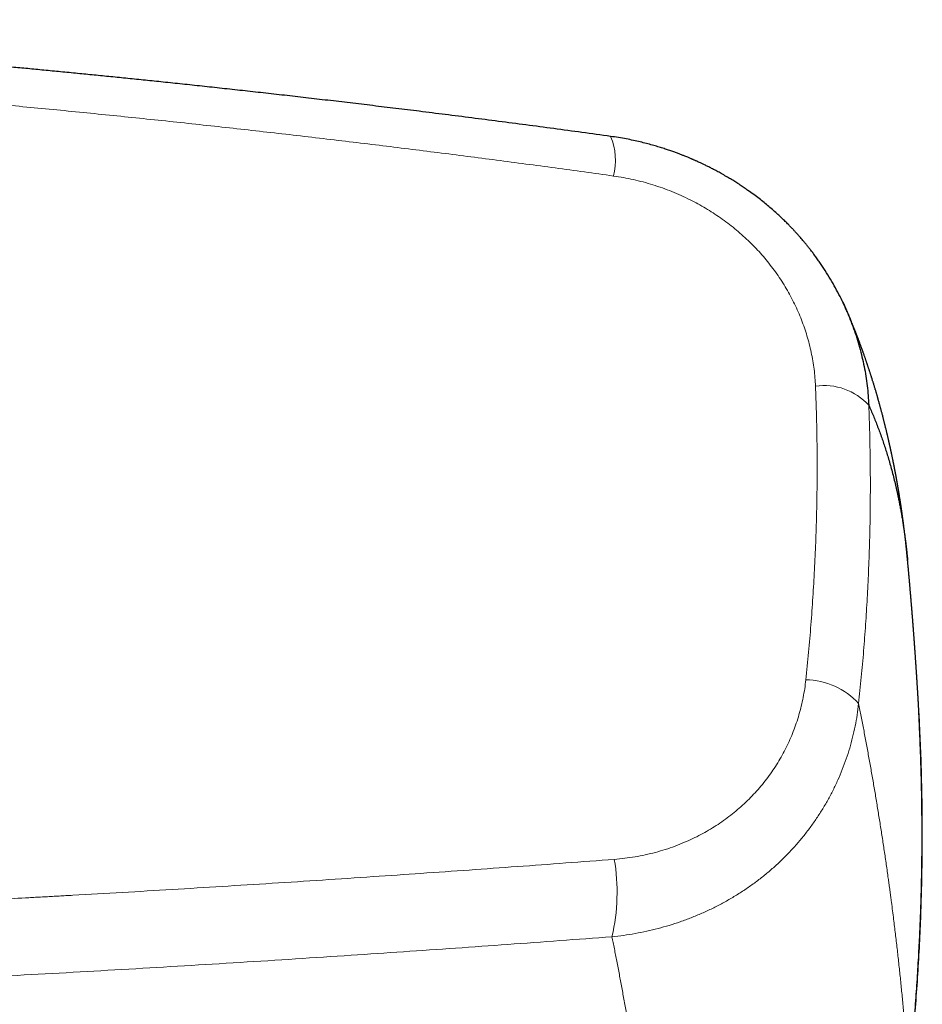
# Model space of a CAD drawing. Header units: millimetres. Extents: x 8 to 1267, y 12 to 1009.
# Tile 32 of 72: x 641 to 681, y 728 to 772. Entities that reach past the tile are written whole.
import ezdxf

# ---------------------------------------------------------------- set-up
doc = ezdxf.new("R2010")
doc.units = ezdxf.units.MM

msp = doc.modelspace()

# ---------------------------------------------------------------- linework, layer by layer
at = {"color": 252, "linetype": 'Continuous', "lineweight": 0}
msp.add_line((677.411, 759.423), (677.427, 759.382), dxfattribs=at)
at = {"color": 7, "linetype": 'Continuous', "lineweight": 30}
for p, q in [((677.434, 759.372), (677.429, 759.383)), ((680.138, 748.274), (680.138, 748.272))]:
    msp.add_line(p, q, dxfattribs=at)
at = {"color": 252, "linetype": 'Continuous', "lineweight": 0}
for centre, radius, start, end in [((664.3, 766.097), 2.814, 345.9362, 22.6335), ((676.423, 753.393), 2.674, 42.1277, 98.3954), ((675.569, 739.726), 3.216, 42.1067, 89.4479), ((658.476, 733.466), 8.71, 346.8478, 9.7107)]:
    msp.add_arc(centre, radius, start, end, dxfattribs=at)
at = {"color": 7, "linetype": 'Continuous', "lineweight": 30}
for points, knots in [([(666.898, 767.18), (666.472, 767.239), (665.627, 767.355), (664.368, 767.525), (663.13, 767.69), (661.911, 767.849), (660.712, 768.003), (659.533, 768.153), (658.406, 768.293), (657.328, 768.426), (656.301, 768.55), (655.289, 768.671), (654.295, 768.788), (653.318, 768.901), (652.358, 769.011), (651.415, 769.118), (650.489, 769.221), (649.579, 769.32), (648.687, 769.417), (647.812, 769.51), (646.97, 769.598), (646.161, 769.682), (645.383, 769.762), (644.62, 769.839), (643.873, 769.914), (643.127, 769.987), (642.382, 770.06), (641.64, 770.131), (640.915, 770.2), (640.207, 770.266), (639.516, 770.33), (638.856, 770.391), (638.224, 770.448), (637.62, 770.501), (637.032, 770.553), (636.46, 770.603), (635.903, 770.651), (635.361, 770.697), (634.835, 770.742), (634.324, 770.784), (633.829, 770.825), (633.352, 770.864), (632.892, 770.902), (632.451, 770.937), (632.023, 770.971), (631.267, 771.03), (630.184, 771.114), (628.775, 771.219), (627.383, 771.32), (626.007, 771.417), (624.647, 771.509), (623.447, 771.588), (622.405, 771.654), (621.517, 771.709), (620.637, 771.763), (619.764, 771.814), (618.898, 771.865), (618.033, 771.913), (617.081, 771.966), (616.032, 772.022), (614.881, 772.081), (613.708, 772.139), (612.513, 772.196), (611.294, 772.251), (610.053, 772.305), (608.976, 772.349), (608.312, 772.375), (608.071, 772.385)], [0, 0, 0, 0, 0.02194, 0.04353, 0.064768, 0.085654, 0.10619, 0.126373, 0.146205, 0.164076, 0.18165, 0.198929, 0.215913, 0.2326, 0.248992, 0.265088, 0.280887, 0.296391, 0.311599, 0.32651, 0.341126, 0.354635, 0.367881, 0.380863, 0.393582, 0.406038, 0.418961, 0.431587, 0.443918, 0.455951, 0.467689, 0.47913, 0.489645, 0.499897, 0.509886, 0.519611, 0.529072, 0.53827, 0.547205, 0.555875, 0.564282, 0.572426, 0.580167, 0.587654, 0.594887, 0.60196, 0.626129, 0.650012, 0.673609, 0.696921, 0.719946, 0.742686, 0.757839, 0.772862, 0.787755, 0.802519, 0.817153, 0.831685, 0.846386, 0.865438, 0.884871, 0.904686, 0.924883, 0.945461, 0.966421, 0.987762, 1, 1, 1, 1]), ([(677.429, 759.383), (677.375, 759.506), (677.263, 759.759), (677.076, 760.137), (676.87, 760.522), (676.645, 760.909), (676.447, 761.223), (676.286, 761.466), (676.168, 761.636), (676.051, 761.801), (675.936, 761.956), (675.829, 762.097), (675.728, 762.226), (675.635, 762.342), (675.55, 762.446), (675.471, 762.54), (675.398, 762.625), (675.333, 762.7), (675.278, 762.763), (675.229, 762.817), (675.181, 762.87), (675.119, 762.939), (675.037, 763.027), (674.934, 763.135), (674.815, 763.258), (674.678, 763.394), (674.522, 763.545), (674.348, 763.707), (674.156, 763.88), (673.952, 764.055), (673.738, 764.232), (673.515, 764.409), (673.275, 764.59), (673.051, 764.752), (672.847, 764.893), (672.668, 765.013), (672.482, 765.133), (672.295, 765.25), (672.095, 765.37), (671.891, 765.488), (671.685, 765.602), (671.494, 765.704), (671.321, 765.793), (671.165, 765.871), (671.026, 765.938), (670.912, 765.992), (670.82, 766.034), (670.749, 766.067), (670.689, 766.094), (670.639, 766.116), (670.601, 766.132), (670.572, 766.145), (670.547, 766.156), (670.518, 766.168), (670.48, 766.185), (670.43, 766.206), (670.367, 766.233), (670.29, 766.264), (670.196, 766.303), (670.081, 766.348), (669.945, 766.401), (669.792, 766.458), (669.62, 766.519), (669.431, 766.585), (669.224, 766.652), (668.998, 766.722), (668.754, 766.794), (668.491, 766.865), (668.209, 766.935), (667.909, 767.003), (667.589, 767.068), (667.25, 767.129), (667.017, 767.163), (666.898, 767.18)], [0, 0, 0, 0, 0.029598, 0.060936, 0.093122, 0.126169, 0.160088, 0.175294, 0.190672, 0.205911, 0.220149, 0.233338, 0.24527, 0.256189, 0.266096, 0.27499, 0.283456, 0.29074, 0.296842, 0.301818, 0.306864, 0.312457, 0.322266, 0.333222, 0.345325, 0.359575, 0.375341, 0.39266, 0.41153, 0.431946, 0.451435, 0.472147, 0.494082, 0.517238, 0.532419, 0.548082, 0.564227, 0.58066, 0.596326, 0.614968, 0.632113, 0.647761, 0.661917, 0.674581, 0.685755, 0.69544, 0.702082, 0.707783, 0.712543, 0.716363, 0.71963, 0.721574, 0.723441, 0.725461, 0.728425, 0.732401, 0.737389, 0.74339, 0.750401, 0.759653, 0.770225, 0.782117, 0.795329, 0.80986, 0.82571, 0.842878, 0.861365, 0.88117, 0.902294, 0.924738, 0.948502, 0.973589, 1, 1, 1, 1]), ([(680.138, 748.276), (680.135, 748.299), (680.131, 748.346), (680.126, 748.401), (680.121, 748.444), (680.117, 748.488), (680.113, 748.532), (680.108, 748.579), (680.103, 748.631), (680.098, 748.683), (680.092, 748.733), (680.088, 748.778), (680.083, 748.823), (680.078, 748.874), (680.071, 748.932), (680.065, 748.993), (680.058, 749.051), (680.052, 749.108), (680.045, 749.167), (680.038, 749.228), (680.032, 749.285), (680.026, 749.337), (680.02, 749.387), (680.013, 749.441), (680.006, 749.5), (679.999, 749.562), (679.991, 749.623), (679.984, 749.682), (679.976, 749.744), (679.969, 749.796), (679.965, 749.832), (679.962, 749.851), (679.96, 749.869), (679.957, 749.888), (679.954, 749.912), (679.951, 749.941), (679.947, 749.971), (679.942, 750.003), (679.938, 750.035), (679.934, 750.066), (679.93, 750.095), (679.926, 750.125), (679.922, 750.156), (679.917, 750.19), (679.912, 750.224), (679.908, 750.258), (679.903, 750.29), (679.899, 750.321), (679.895, 750.348), (679.892, 750.372), (679.888, 750.395), (679.885, 750.419), (679.881, 750.446), (679.877, 750.474), (679.873, 750.502), (679.869, 750.527), (679.866, 750.55), (679.863, 750.574), (679.859, 750.6), (679.854, 750.631), (679.849, 750.664), (679.844, 750.697), (679.84, 750.727), (679.836, 750.751), (679.833, 750.772), (679.83, 750.794), (679.826, 750.819), (679.821, 750.848), (679.817, 750.88), (679.812, 750.911), (679.807, 750.939), (679.802, 750.973), (679.795, 751.015), (679.787, 751.067), (679.778, 751.122), (679.77, 751.175), (679.762, 751.223), (679.755, 751.266), (679.749, 751.305), (679.743, 751.342), (679.737, 751.377), (679.731, 751.412), (679.726, 751.441), (679.722, 751.465), (679.718, 751.487), (679.714, 751.513), (679.709, 751.543), (679.703, 751.574), (679.698, 751.604), (679.694, 751.629), (679.69, 751.649), (679.687, 751.666), (679.685, 751.682), (679.682, 751.699), (679.678, 751.722), (679.672, 751.751), (679.666, 751.785), (679.661, 751.818), (679.655, 751.849), (679.65, 751.879), (679.644, 751.911), (679.638, 751.945), (679.631, 751.981), (679.624, 752.018), (679.618, 752.054), (679.612, 752.087), (679.606, 752.118), (679.601, 752.147), (679.595, 752.173), (679.59, 752.2), (679.585, 752.229), (679.579, 752.26), (679.573, 752.293), (679.567, 752.324), (679.561, 752.353), (679.556, 752.38), (679.551, 752.407), (679.545, 752.435), (679.54, 752.465), (679.534, 752.495), (679.528, 752.522), (679.524, 752.544), (679.52, 752.563), (679.517, 752.582), (679.512, 752.606), (679.505, 752.638), (679.498, 752.674), (679.491, 752.71), (679.483, 752.749), (679.475, 752.789), (679.466, 752.834), (679.456, 752.881), (679.446, 752.93), (679.436, 752.978), (679.428, 753.016), (679.422, 753.044), (679.418, 753.063), (679.414, 753.081), (679.41, 753.1), (679.405, 753.122), (679.4, 753.148), (679.394, 753.176), (679.387, 753.205), (679.381, 753.234), (679.375, 753.264), (679.368, 753.294), (679.361, 753.328), (679.353, 753.361), (679.346, 753.392), (679.341, 753.417), (679.336, 753.439), (679.332, 753.457), (679.328, 753.475), (679.324, 753.493), (679.318, 753.517), (679.312, 753.547), (679.305, 753.578), (679.298, 753.608), (679.292, 753.636), (679.285, 753.666), (679.277, 753.701), (679.268, 753.74), (679.259, 753.777), (679.25, 753.814), (679.241, 753.852), (679.232, 753.89), (679.223, 753.93), (679.213, 753.972), (679.202, 754.019), (679.19, 754.069), (679.176, 754.127), (679.16, 754.191), (679.144, 754.259), (679.128, 754.321), (679.114, 754.379), (679.099, 754.436), (679.085, 754.493), (679.07, 754.553), (679.054, 754.616), (679.036, 754.684), (679.017, 754.756), (678.999, 754.827), (678.981, 754.892), (678.965, 754.951), (678.95, 755.008), (678.935, 755.064), (678.919, 755.121), (678.903, 755.18), (678.886, 755.244), (678.866, 755.313), (678.849, 755.376), (678.833, 755.43), (678.821, 755.475), (678.809, 755.515), (678.799, 755.552), (678.787, 755.592), (678.774, 755.636), (678.76, 755.685), (678.745, 755.736), (678.73, 755.787), (678.714, 755.841), (678.696, 755.901), (678.677, 755.966), (678.656, 756.034), (678.636, 756.101), (678.616, 756.166), (678.598, 756.226), (678.58, 756.282), (678.565, 756.331), (678.551, 756.374), (678.54, 756.411), (678.528, 756.447), (678.516, 756.485), (678.503, 756.527), (678.488, 756.573), (678.472, 756.622), (678.455, 756.675), (678.437, 756.731), (678.419, 756.786), (678.402, 756.838), (678.386, 756.885), (678.371, 756.93), (678.356, 756.976), (678.341, 757.021), (678.326, 757.064), (678.312, 757.106), (678.297, 757.149), (678.281, 757.195), (678.264, 757.245), (678.246, 757.299), (678.226, 757.354), (678.207, 757.41), (678.188, 757.463), (678.172, 757.51), (678.152, 757.566), (678.127, 757.635), (678.101, 757.706), (678.079, 757.769), (678.059, 757.823), (678.037, 757.882), (678.014, 757.944), (677.99, 758.008), (677.967, 758.071), (677.944, 758.13), (677.924, 758.185), (677.904, 758.237), (677.885, 758.287), (677.866, 758.336), (677.845, 758.39), (677.822, 758.448), (677.798, 758.51), (677.772, 758.576), (677.744, 758.647), (677.714, 758.721), (677.685, 758.794), (677.657, 758.862), (677.631, 758.926), (677.61, 758.978), (677.593, 759.02), (677.579, 759.052), (677.566, 759.085), (677.553, 759.116), (677.539, 759.148), (677.525, 759.181), (677.51, 759.218), (677.493, 759.259), (677.474, 759.304), (677.454, 759.351), (677.434, 759.398), (677.414, 759.444), (677.395, 759.486), (677.38, 759.522), (677.367, 759.552), (677.356, 759.578), (677.343, 759.607), (677.327, 759.642), (677.309, 759.685), (677.287, 759.735), (677.271, 759.77), (677.263, 759.789)], [0, 0, 0, 0, 0.004589, 0.0090809, 0.0133244, 0.0170015, 0.0204008, 0.0243555, 0.0286752, 0.0333891, 0.0375898, 0.0410983, 0.0448036, 0.0488867, 0.0539084, 0.0593902, 0.0642327, 0.06852, 0.0738158, 0.0790918, 0.0838403, 0.0880679, 0.0922337, 0.0965603, 0.1015177, 0.1072439, 0.1123002, 0.1167244, 0.1221846, 0.1279465, 0.1298875, 0.1314319, 0.1327242, 0.1343505, 0.1363733, 0.1387927, 0.1415089, 0.1440644, 0.1469685, 0.1495286, 0.1518504, 0.1543424, 0.1570456, 0.1599142, 0.1627828, 0.1656497, 0.1684992, 0.1711054, 0.1733946, 0.1753668, 0.1772848, 0.1791889, 0.1814609, 0.184006, 0.1863716, 0.1884987, 0.1903898, 0.1923162, 0.19446, 0.1971192, 0.2000512, 0.2030091, 0.2054855, 0.2075469, 0.209105, 0.2109236, 0.2130081, 0.2155272, 0.2183694, 0.2210337, 0.2234594, 0.2256465, 0.2295331, 0.2341219, 0.2390407, 0.2435463, 0.2476292, 0.2512782, 0.2546037, 0.2574607, 0.2606193, 0.2636251, 0.266379, 0.2679985, 0.2698484, 0.2720447, 0.2745874, 0.2774766, 0.2799929, 0.2821402, 0.2838727, 0.2851906, 0.2864366, 0.2879138, 0.2896222, 0.2923489, 0.2953875, 0.298212, 0.3007642, 0.3034474, 0.3059586, 0.3088253, 0.312065, 0.3153087, 0.3183458, 0.3211764, 0.3238096, 0.3262679, 0.3285521, 0.3306995, 0.3331496, 0.3358538, 0.3387723, 0.3414455, 0.3438472, 0.3462622, 0.3484279, 0.3508105, 0.3534103, 0.3561048, 0.3584456, 0.3603913, 0.3619417, 0.3632317, 0.3653282, 0.3680491, 0.3713657, 0.3746156, 0.3775227, 0.3812165, 0.384889, 0.3891093, 0.3934091, 0.3975671, 0.4014292, 0.4032352, 0.4048567, 0.4062937, 0.4077907, 0.4096747, 0.4119473, 0.4145266, 0.4169342, 0.4196071, 0.4219579, 0.4245365, 0.4274579, 0.430722, 0.433147, 0.4353099, 0.4371923, 0.438794, 0.4401299, 0.4416775, 0.4436666, 0.4463642, 0.4491926, 0.4517923, 0.4541634, 0.4563058, 0.4597972, 0.4630902, 0.4663218, 0.4695029, 0.4727615, 0.4761347, 0.4794305, 0.4830501, 0.4870768, 0.4915104, 0.4960319, 0.5023173, 0.5081716, 0.5135684, 0.5185239, 0.5233672, 0.5281731, 0.5333017, 0.5388007, 0.5447367, 0.5512695, 0.5576145, 0.5632107, 0.5682858, 0.5732371, 0.5780969, 0.5829507, 0.5879433, 0.5935521, 0.599696, 0.6060522, 0.6101405, 0.6140743, 0.6176452, 0.6208532, 0.6237401, 0.628029, 0.632418, 0.6368659, 0.6413144, 0.6459731, 0.6510838, 0.6570745, 0.6630928, 0.6690946, 0.6748368, 0.6800608, 0.6849262, 0.6897796, 0.6930778, 0.6963, 0.6994461, 0.7026866, 0.7063651, 0.7104913, 0.714979, 0.7194821, 0.7246027, 0.7296169, 0.7342067, 0.7383386, 0.742225, 0.7462961, 0.7505075, 0.7542336, 0.7577974, 0.7615326, 0.7656602, 0.7701794, 0.7748727, 0.7799786, 0.7850745, 0.7898149, 0.7940079, 0.7976931, 0.8049208, 0.8123864, 0.8168595, 0.8216938, 0.8270006, 0.8326396, 0.8384147, 0.8442377, 0.849605, 0.8544382, 0.8590148, 0.8635213, 0.8679755, 0.8724288, 0.877771, 0.8833994, 0.8893835, 0.895876, 0.9027924, 0.9094116, 0.9156543, 0.9213963, 0.9267592, 0.9297571, 0.9327506, 0.9356936, 0.9385736, 0.9413908, 0.9443045, 0.9476397, 0.9514061, 0.9555919, 0.9599024, 0.9642096, 0.9684888, 0.9724239, 0.9759191, 0.9783106, 0.9805066, 0.9831201, 0.9863017, 0.9902442, 0.9948102, 1, 1, 1, 1]), ([(677.427, 759.382), (677.532, 759.129), (677.75, 758.602), (678.006, 757.778), (678.208, 756.921), (678.35, 756.056), (678.387, 755.476), (678.406, 755.186)], [0, 0, 0, 0, 0.188287, 0.391536, 0.594563, 0.797372, 1, 1, 1, 1]), ([(678.406, 755.186), (678.475, 755.03), (678.613, 754.717), (678.805, 754.234), (678.986, 753.741), (679.155, 753.238), (679.318, 752.707), (679.473, 752.147), (679.576, 751.729), (679.633, 751.48), (679.65, 751.405), (679.667, 751.329), (679.683, 751.254), (679.699, 751.18), (679.714, 751.111), (679.729, 751.037), (679.746, 750.956), (679.765, 750.862), (679.784, 750.764), (679.803, 750.664), (679.822, 750.563), (679.841, 750.461), (679.86, 750.355), (679.878, 750.25), (679.896, 750.145), (679.908, 750.069), (679.917, 750.017), (679.921, 749.988), (679.926, 749.957), (679.931, 749.925), (679.936, 749.893), (679.941, 749.862), (679.949, 749.81), (679.96, 749.738), (679.973, 749.648), (679.986, 749.562), (679.997, 749.481), (680.008, 749.405), (680.017, 749.333), (680.026, 749.266), (680.034, 749.204), (680.042, 749.146), (680.048, 749.092), (680.055, 749.043), (680.06, 748.998), (680.065, 748.958), (680.069, 748.925), (680.072, 748.899), (680.074, 748.878), (680.076, 748.864), (680.077, 748.851), (680.079, 748.838), (680.081, 748.82), (680.083, 748.799), (680.086, 748.778), (680.093, 748.709), (680.106, 748.594), (680.122, 748.433), (680.133, 748.328), (680.137, 748.276)], [0, 0, 0, 0, 0.07732, 0.154659, 0.232019, 0.309401, 0.386805, 0.471975, 0.557176, 0.567889, 0.578602, 0.589316, 0.600031, 0.610746, 0.62052, 0.629209, 0.641679, 0.654755, 0.668436, 0.682723, 0.696206, 0.710188, 0.724667, 0.739645, 0.753238, 0.767217, 0.770408, 0.774508, 0.778867, 0.783164, 0.7874, 0.791574, 0.795687, 0.808364, 0.820419, 0.831851, 0.842662, 0.852849, 0.862249, 0.871049, 0.879248, 0.886847, 0.893966, 0.900464, 0.906339, 0.911591, 0.91622, 0.91922, 0.921884, 0.924214, 0.925038, 0.926681, 0.929415, 0.932138, 0.934851, 0.937554, 0.959114, 0.980003, 1, 1, 1, 1]), ([(680.629, 741.734), (680.629, 741.747), (680.627, 741.775), (680.625, 741.821), (680.622, 741.866), (680.619, 741.908), (680.617, 741.943), (680.616, 741.973), (680.614, 742.003), (680.612, 742.039), (680.609, 742.082), (680.607, 742.124), (680.605, 742.161), (680.603, 742.193), (680.601, 742.223), (680.599, 742.255), (680.597, 742.292), (680.594, 742.331), (680.592, 742.37), (680.59, 742.41), (680.587, 742.453), (680.584, 742.507), (680.58, 742.567), (680.577, 742.625), (680.573, 742.678), (680.57, 742.733), (680.566, 742.795), (680.562, 742.856), (680.559, 742.905), (680.556, 742.944), (680.554, 742.988), (680.551, 743.038), (680.547, 743.091), (680.544, 743.14), (680.541, 743.179), (680.539, 743.209), (680.538, 743.237), (680.536, 743.261), (680.534, 743.287), (680.532, 743.318), (680.53, 743.357), (680.527, 743.399), (680.524, 743.438), (680.522, 743.472), (680.52, 743.504), (680.518, 743.541), (680.515, 743.583), (680.512, 743.629), (680.509, 743.672), (680.506, 743.712), (680.503, 743.756), (680.499, 743.808), (680.495, 743.866), (680.492, 743.922), (680.489, 743.967), (680.486, 744.007), (680.483, 744.047), (680.48, 744.088), (680.477, 744.126), (680.475, 744.155), (680.473, 744.183), (680.471, 744.212), (680.469, 744.248), (680.466, 744.29), (680.462, 744.339), (680.459, 744.39), (680.455, 744.437), (680.452, 744.477), (680.45, 744.513), (680.447, 744.549), (680.444, 744.587), (680.442, 744.626), (680.439, 744.665), (680.436, 744.7), (680.434, 744.729), (680.432, 744.756), (680.43, 744.787), (680.427, 744.824), (680.424, 744.862), (680.422, 744.899), (680.419, 744.934), (680.416, 744.97), (680.413, 745.013), (680.409, 745.063), (680.405, 745.117), (680.401, 745.168), (680.398, 745.21), (680.396, 745.242), (680.394, 745.266), (680.392, 745.285), (680.391, 745.304), (680.389, 745.326), (680.387, 745.353), (680.385, 745.387), (680.382, 745.423), (680.379, 745.456), (680.377, 745.484), (680.375, 745.509), (680.373, 745.537), (680.37, 745.576), (680.366, 745.623), (680.362, 745.674), (680.359, 745.713), (680.357, 745.742), (680.355, 745.769), (680.352, 745.803), (680.348, 745.848), (680.344, 745.897), (680.34, 745.946), (680.337, 745.986), (680.335, 746.018), (680.332, 746.044), (680.33, 746.069), (680.328, 746.098), (680.325, 746.137), (680.322, 746.177), (680.319, 746.214), (680.316, 746.245), (680.314, 746.276), (680.311, 746.31), (680.308, 746.348), (680.304, 746.388), (680.301, 746.426), (680.298, 746.459), (680.296, 746.488), (680.293, 746.518), (680.291, 746.553), (680.287, 746.594), (680.284, 746.636), (680.28, 746.676), (680.277, 746.71), (680.275, 746.74), (680.273, 746.766), (680.27, 746.79), (680.268, 746.816), (680.265, 746.858), (680.26, 746.911), (680.255, 746.966), (680.251, 747.017), (680.246, 747.072), (680.241, 747.131), (680.236, 747.187), (680.232, 747.233), (680.228, 747.276), (680.225, 747.319), (680.221, 747.363), (680.217, 747.404), (680.214, 747.439), (680.211, 747.469), (680.209, 747.495), (680.207, 747.519), (680.205, 747.545), (680.202, 747.576), (680.198, 747.612), (680.195, 747.649), (680.192, 747.681), (680.19, 747.707), (680.187, 747.736), (680.184, 747.772), (680.18, 747.813), (680.177, 747.851), (680.174, 747.884), (680.171, 747.915), (680.168, 747.945), (680.165, 747.979), (680.162, 748.016), (680.158, 748.06), (680.153, 748.106), (680.149, 748.151), (680.145, 748.194), (680.141, 748.235), (680.139, 748.261), (680.138, 748.272)], [0, 0, 0, 0, 0.00612, 0.013053, 0.021139, 0.027416, 0.032825, 0.037527, 0.041356, 0.046844, 0.054044, 0.06131, 0.066692, 0.071361, 0.076039, 0.080823, 0.086408, 0.092963, 0.099363, 0.104541, 0.11133, 0.119573, 0.129571, 0.139151, 0.146854, 0.153864, 0.164816, 0.175927, 0.181865, 0.187738, 0.194168, 0.201998, 0.210955, 0.218991, 0.224396, 0.229081, 0.233303, 0.237082, 0.240608, 0.245293, 0.251425, 0.258574, 0.264671, 0.269516, 0.274319, 0.27951, 0.286292, 0.293916, 0.300919, 0.306306, 0.312337, 0.32089, 0.33067, 0.339054, 0.346518, 0.351518, 0.357746, 0.364799, 0.370658, 0.375059, 0.378468, 0.383166, 0.388665, 0.395072, 0.402548, 0.411021, 0.41851, 0.424386, 0.429412, 0.435216, 0.440776, 0.446894, 0.453259, 0.458623, 0.462854, 0.466598, 0.471232, 0.477018, 0.483415, 0.48898, 0.493692, 0.499554, 0.50569, 0.513296, 0.522388, 0.530407, 0.53673, 0.54175, 0.544931, 0.547897, 0.550647, 0.553644, 0.55779, 0.563109, 0.568969, 0.574255, 0.578248, 0.581751, 0.585947, 0.590848, 0.599594, 0.607555, 0.61413, 0.617305, 0.621142, 0.626336, 0.632887, 0.641554, 0.648867, 0.654944, 0.660105, 0.663532, 0.666787, 0.671231, 0.676983, 0.684251, 0.689794, 0.693847, 0.698336, 0.703629, 0.709483, 0.715782, 0.721786, 0.726783, 0.730867, 0.734916, 0.740284, 0.74694, 0.753561, 0.759525, 0.764703, 0.769254, 0.773222, 0.776607, 0.780162, 0.785014, 0.795861, 0.80365, 0.81027, 0.818993, 0.828503, 0.837166, 0.843969, 0.849517, 0.856449, 0.863584, 0.869723, 0.874866, 0.879249, 0.883222, 0.88679, 0.890142, 0.894785, 0.900763, 0.906738, 0.911436, 0.914933, 0.918773, 0.924474, 0.931259, 0.937145, 0.94176, 0.946221, 0.950868, 0.955555, 0.961203, 0.967898, 0.975363, 0.98183, 0.9883, 0.994694, 1, 1, 1, 1]), ([(680.18, 725.153), (680.203, 725.369), (680.25, 725.795), (680.313, 726.425), (680.372, 727.038), (680.424, 727.632), (680.472, 728.208), (680.515, 728.766), (680.555, 729.324), (680.591, 729.878), (680.624, 730.43), (680.653, 730.959), (680.678, 731.466), (680.699, 731.952), (680.717, 732.416), (680.732, 732.857), (680.745, 733.277), (680.755, 733.675), (680.763, 734.027), (680.769, 734.334), (680.773, 734.601), (680.777, 734.86), (680.78, 735.115), (680.783, 735.512), (680.785, 736.057), (680.782, 736.755), (680.774, 737.471), (680.761, 738.207), (680.746, 738.796), (680.733, 739.231), (680.723, 739.508), (680.713, 739.787), (680.702, 740.063), (680.691, 740.329), (680.681, 740.578), (680.671, 740.808), (680.662, 741.019), (680.654, 741.211), (680.646, 741.383), (680.639, 741.536), (680.633, 741.67), (680.627, 741.785), (680.623, 741.855), (680.621, 741.886)], [0, 0, 0, 0, 0.038907, 0.076705, 0.113396, 0.148983, 0.183471, 0.21686, 0.249153, 0.283413, 0.316352, 0.347973, 0.378278, 0.407267, 0.434943, 0.461307, 0.48636, 0.510103, 0.532537, 0.549245, 0.565145, 0.580329, 0.595524, 0.610889, 0.651364, 0.692979, 0.735736, 0.77964, 0.824691, 0.841059, 0.857575, 0.874238, 0.891015, 0.907034, 0.921909, 0.935643, 0.948235, 0.959688, 0.970004, 0.979188, 0.987243, 0.994177, 1, 1, 1, 1]), ([(680.185, 725.153), (680.233, 725.598), (680.329, 726.486), (680.449, 727.821), (680.552, 729.156), (680.637, 730.49), (680.703, 731.817), (680.751, 733.136), (680.782, 734.448), (680.795, 735.759), (680.79, 737.079), (680.768, 738.408), (680.726, 739.746), (680.68, 740.855), (680.641, 741.517), (680.628, 741.734)], [0, 0, 0, 0, 0.080786, 0.1614728, 0.2420745, 0.3226055, 0.40308, 0.4820762, 0.5610452, 0.6400003, 0.718955, 0.7995342, 0.8801409, 0.960789, 1, 1, 1, 1])]:
    msp.add_open_spline(points, degree=3, knots=knots, dxfattribs=at)
at = {"color": 252, "linetype": 'Continuous', "lineweight": 0}
for points, knots in [([(612.625, 770.501), (613.579, 770.455), (615.488, 770.362), (618.35, 770.205), (621.211, 770.036), (624.069, 769.852), (626.927, 769.654), (629.727, 769.447), (632.472, 769.231), (635.16, 769.007), (637.847, 768.771), (640.531, 768.523), (643.212, 768.263), (645.892, 767.991), (648.568, 767.707), (651.242, 767.411), (653.913, 767.104), (656.565, 766.786), (659.198, 766.459), (661.813, 766.122), (664.424, 765.775), (666.161, 765.534), (667.03, 765.413)], [0, 0, 0, 0, 0.052271, 0.104545, 0.15682, 0.209097, 0.261374, 0.313652, 0.362943, 0.412232, 0.461521, 0.510808, 0.560094, 0.609377, 0.658657, 0.707935, 0.757209, 0.80648, 0.854866, 0.903249, 0.951627, 1, 1, 1, 1]), ([(676.032, 756.038), (676.026, 756.164), (676.012, 756.417), (675.972, 756.795), (675.916, 757.172), (675.844, 757.548), (675.756, 757.92), (675.655, 758.285), (675.539, 758.645), (675.408, 759), (675.262, 759.354), (675.1, 759.705), (674.923, 760.052), (674.732, 760.392), (674.527, 760.726), (674.308, 761.052), (674.078, 761.367), (673.836, 761.672), (673.582, 761.968), (673.315, 762.256), (673.034, 762.535), (672.74, 762.805), (672.435, 763.065), (672.12, 763.313), (671.797, 763.547), (671.469, 763.768), (671.135, 763.975), (670.792, 764.17), (670.427, 764.361), (670.038, 764.546), (669.626, 764.722), (669.206, 764.881), (668.78, 765.023), (668.349, 765.149), (667.912, 765.256), (667.473, 765.346), (667.178, 765.391), (667.03, 765.413)], [0, 0, 0, 0, 0.0280866, 0.0561593, 0.0842643, 0.1124478, 0.1405924, 0.1680816, 0.1955462, 0.2230293, 0.2505741, 0.2786333, 0.3066002, 0.3345212, 0.3624435, 0.3905425, 0.418162, 0.445688, 0.4731678, 0.5006494, 0.5286001, 0.5565406, 0.5845205, 0.6125891, 0.6405728, 0.6678839, 0.6952059, 0.7225827, 0.7500575, 0.7811928, 0.8122919, 0.8434164, 0.8746276, 0.906011, 0.9373269, 0.9686362, 1, 1, 1, 1]), ([(675.6, 742.942), (675.642, 743.351), (675.725, 744.169), (675.829, 745.396), (675.917, 746.623), (675.989, 747.848), (676.043, 749.072), (676.081, 750.271), (676.102, 751.446), (676.107, 752.596), (676.098, 753.745), (676.075, 754.893), (676.046, 755.656), (676.032, 756.038)], [0, 0, 0, 0, 0.093409, 0.186776, 0.280108, 0.373416, 0.46671, 0.559998, 0.647958, 0.735931, 0.823923, 0.911944, 1, 1, 1, 1]), ([(678.406, 755.186), (678.421, 754.775), (678.451, 753.952), (678.473, 752.716), (678.48, 751.477), (678.47, 750.238), (678.442, 748.996), (678.399, 747.778), (678.34, 746.581), (678.267, 745.408), (678.179, 744.233), (678.076, 743.058), (677.996, 742.274), (677.955, 741.882)], [0, 0, 0, 0, 0.09339, 0.186739, 0.280057, 0.373355, 0.466642, 0.559929, 0.647894, 0.735875, 0.823881, 0.91192, 1, 1, 1, 1]), ([(667.061, 734.935), (667.216, 734.949), (667.527, 734.977), (667.989, 735.045), (668.445, 735.133), (668.895, 735.242), (669.338, 735.372), (669.772, 735.521), (670.18, 735.684), (670.562, 735.856), (670.918, 736.035), (671.266, 736.229), (671.604, 736.438), (671.934, 736.661), (672.254, 736.899), (672.561, 737.149), (672.857, 737.413), (673.14, 737.69), (673.41, 737.978), (673.667, 738.278), (673.909, 738.589), (674.136, 738.91), (674.349, 739.239), (674.546, 739.577), (674.728, 739.925), (674.895, 740.28), (675.046, 740.642), (675.18, 741.011), (675.298, 741.386), (675.4, 741.768), (675.485, 742.155), (675.554, 742.547), (675.585, 742.81), (675.6, 742.942)], [0, 0, 0, 0, 0.035891, 0.071714, 0.107551, 0.14339, 0.179077, 0.214703, 0.250347, 0.281644, 0.312832, 0.343967, 0.375102, 0.406557, 0.4379, 0.469185, 0.500472, 0.531808, 0.563092, 0.594382, 0.625735, 0.656861, 0.687942, 0.719032, 0.750187, 0.781324, 0.812414, 0.843511, 0.874669, 0.906016, 0.937316, 0.968626, 1, 1, 1, 1]), ([(666.957, 731.484), (667.131, 731.503), (667.478, 731.541), (667.994, 731.624), (668.506, 731.725), (669.012, 731.846), (669.512, 731.987), (670.005, 732.148), (670.491, 732.328), (670.968, 732.526), (671.436, 732.744), (671.895, 732.98), (672.342, 733.235), (672.779, 733.508), (673.203, 733.798), (673.615, 734.107), (674.012, 734.433), (674.395, 734.777), (674.762, 735.136), (675.112, 735.51), (675.443, 735.898), (675.756, 736.299), (676.05, 736.712), (676.326, 737.137), (676.582, 737.573), (676.818, 738.019), (677.034, 738.475), (677.23, 738.94), (677.405, 739.413), (677.559, 739.894), (677.692, 740.382), (677.803, 740.877), (677.893, 741.377), (677.934, 741.714), (677.955, 741.882)], [0, 0, 0, 0, 0.03103, 0.062059, 0.093091, 0.12413, 0.155179, 0.186241, 0.21732, 0.24842, 0.279544, 0.310698, 0.341887, 0.373119, 0.404403, 0.435747, 0.467165, 0.498669, 0.530181, 0.56162, 0.592999, 0.62433, 0.655623, 0.686887, 0.718133, 0.749369, 0.780604, 0.811847, 0.843106, 0.874391, 0.905712, 0.937079, 0.968504, 1, 1, 1, 1]), ([(677.955, 741.882), (677.993, 741.689), (678.07, 741.3), (678.182, 740.716), (678.292, 740.126), (678.401, 739.532), (678.507, 738.938), (678.611, 738.342), (678.713, 737.745), (678.812, 737.145), (678.909, 736.541), (679.004, 735.932), (679.097, 735.32), (679.187, 734.704), (679.253, 734.241), (679.296, 733.931), (679.318, 733.775), (679.339, 733.618), (679.36, 733.461), (679.381, 733.307), (679.401, 733.159), (679.446, 732.811), (679.512, 732.295), (679.596, 731.608), (679.673, 730.952), (679.746, 730.295), (679.816, 729.634), (679.882, 728.972), (679.948, 728.268), (680.014, 727.521), (680.077, 726.733), (680.135, 725.942), (680.169, 725.417), (680.185, 725.153)], [0, 0, 0, 0, 0.032325, 0.065075, 0.09825, 0.131849, 0.165872, 0.199698, 0.233932, 0.268572, 0.303619, 0.339072, 0.374929, 0.411191, 0.447858, 0.45714, 0.466448, 0.475781, 0.48514, 0.494524, 0.503418, 0.511612, 0.55699, 0.596474, 0.636343, 0.676597, 0.717236, 0.758258, 0.799664, 0.848954, 0.898774, 0.949123, 1, 1, 1, 1]), ([(618.515, 732.232), (619.264, 732.258), (620.763, 732.309), (623.014, 732.392), (625.273, 732.48), (627.538, 732.573), (629.81, 732.672), (631.997, 732.771), (634.099, 732.87), (636.115, 732.97), (637.906, 733.061), (639.471, 733.144), (640.464, 733.197), (641.11, 733.232), (641.412, 733.249), (641.713, 733.265), (642.014, 733.282), (642.315, 733.299), (642.617, 733.316), (643.555, 733.368), (645.131, 733.458), (647.35, 733.59), (649.577, 733.726), (651.813, 733.866), (654.059, 734.012), (656.27, 734.159), (658.447, 734.308), (660.59, 734.459), (662.74, 734.613), (664.899, 734.772), (666.339, 734.881), (667.061, 734.935)], [0, 0, 0, 0, 0.0458259, 0.0918191, 0.1379814, 0.184315, 0.2308218, 0.2775039, 0.3187309, 0.3600967, 0.4016028, 0.4290744, 0.4566082, 0.4627978, 0.4689906, 0.4751866, 0.4813857, 0.487588, 0.4937935, 0.5000022, 0.5454928, 0.5912196, 0.6371845, 0.6833895, 0.7298367, 0.7765282, 0.8207772, 0.8652471, 0.9099396, 0.9548566, 1, 1, 1, 1]), ([(606.285, 728.469), (607.202, 728.489), (609.035, 728.53), (611.782, 728.6), (614.526, 728.677), (617.267, 728.761), (620.006, 728.853), (622.741, 728.951), (625.397, 729.054), (627.975, 729.16), (630.474, 729.269), (632.971, 729.384), (635.465, 729.504), (637.957, 729.629), (640.446, 729.76), (642.933, 729.896), (645.417, 730.038), (647.899, 730.185), (650.378, 730.337), (652.854, 730.494), (655.281, 730.653), (657.659, 730.813), (659.987, 730.974), (662.313, 731.14), (664.637, 731.309), (666.184, 731.426), (666.957, 731.484)], [0, 0, 0, 0, 0.044908, 0.089788, 0.134645, 0.179479, 0.224294, 0.269093, 0.313877, 0.354919, 0.395952, 0.43698, 0.478003, 0.519024, 0.560045, 0.601067, 0.642092, 0.683122, 0.724158, 0.765204, 0.80626, 0.84498, 0.883713, 0.92246, 0.961222, 1, 1, 1, 1]), ([(666.957, 731.484), (666.975, 731.396), (667.011, 731.218), (667.065, 730.948), (667.12, 730.671), (667.175, 730.387), (667.231, 730.096), (667.287, 729.804), (667.341, 729.512), (667.395, 729.219), (667.449, 728.92), (667.504, 728.615), (667.557, 728.311), (667.61, 728.008), (667.661, 727.708), (667.706, 727.437), (667.746, 727.198), (667.771, 727.04), (667.79, 726.927), (667.8, 726.861), (667.811, 726.795), (667.821, 726.733), (667.888, 726.312), (668.016, 725.484), (668.193, 724.253), (668.315, 723.33), (668.386, 722.759), (668.414, 722.536), (668.441, 722.314), (668.468, 722.087), (668.504, 721.783), (668.548, 721.402), (668.6, 720.929), (668.653, 720.44), (668.704, 719.936), (668.753, 719.441), (668.8, 718.954), (668.838, 718.535), (668.869, 718.183), (668.892, 717.906), (668.908, 717.714), (668.917, 717.608), (668.919, 717.576), (668.922, 717.548), (668.924, 717.52), (668.928, 717.469), (668.934, 717.392), (668.943, 717.287), (668.952, 717.175), (668.961, 717.056), (668.97, 716.931), (668.981, 716.795), (668.992, 716.648), (669.004, 716.488), (669.016, 716.321), (669.028, 716.147), (669.04, 715.964), (669.053, 715.774), (669.065, 715.591), (669.076, 715.42), (669.086, 715.266), (669.096, 715.118), (669.104, 714.974), (669.113, 714.834), (669.121, 714.698), (669.13, 714.548), (669.139, 714.387), (669.148, 714.215), (669.157, 714.051), (669.166, 713.894), (669.173, 713.746), (669.181, 713.605), (669.187, 713.473), (669.194, 713.347), (669.197, 713.266), (669.199, 713.226)], [0, 0, 0, 0, 0.013667, 0.027716, 0.042148, 0.056962, 0.072158, 0.087737, 0.102775, 0.118153, 0.133872, 0.14993, 0.166328, 0.18194, 0.197847, 0.214051, 0.224908, 0.235894, 0.239373, 0.242865, 0.24637, 0.249888, 0.252898, 0.313604, 0.38259, 0.451579, 0.463722, 0.475864, 0.488008, 0.50016, 0.51302, 0.538067, 0.562831, 0.59113, 0.61905, 0.64659, 0.673752, 0.700535, 0.716845, 0.733012, 0.747119, 0.749326, 0.751021, 0.752526, 0.754063, 0.755634, 0.761195, 0.767136, 0.77346, 0.780164, 0.78725, 0.794717, 0.803299, 0.812334, 0.821823, 0.831766, 0.842162, 0.853013, 0.864318, 0.873519, 0.882301, 0.890779, 0.899045, 0.907099, 0.91494, 0.922568, 0.932891, 0.942798, 0.952288, 0.961362, 0.97002, 0.978117, 0.985813, 0.993107, 1, 1, 1, 1])]:
    msp.add_open_spline(points, degree=3, knots=knots, dxfattribs=at)

doc.saveas('drawing.dxf')
